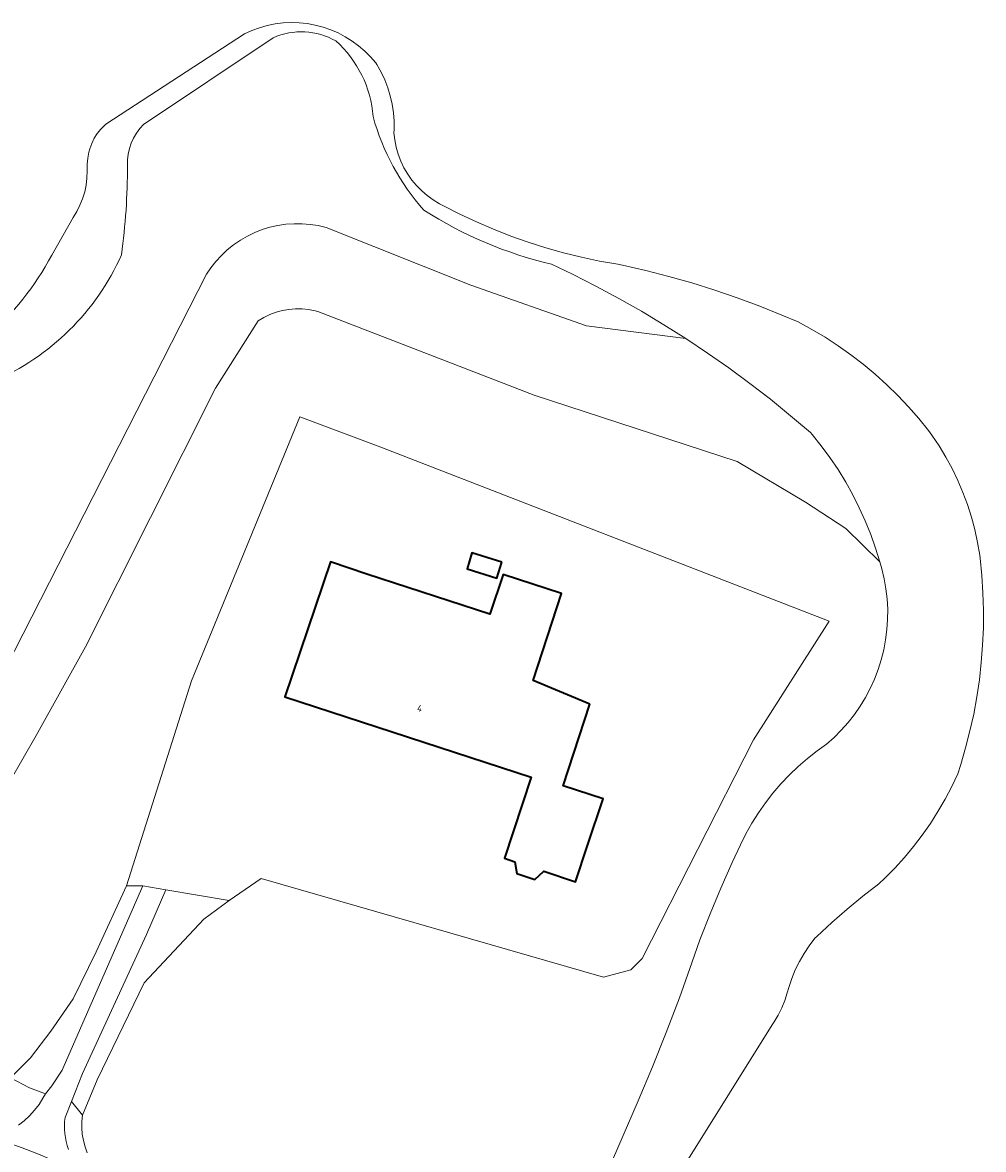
# Model space of a CAD drawing. Header units: metres. Extents: x 178952 to 185583, y 415201 to 419317.
# Tile 147 of 165: x 184882 to 185007, y 415863 to 416010. Entities that reach past the tile are written whole.
import ezdxf
from ezdxf.enums import TextEntityAlignment as Align

# ---------------------------------------------------------------- set-up
doc = ezdxf.new("R2010")
doc.units = ezdxf.units.M
for name, color, linetype, lineweight in [('B-XX-OG-BEBOUWING-GV', 252, 'Continuous', 35), ('B-XX-OG-BEBOUWING-T18', 252, 'Continuous', 18), ('B-XX-OG-BEBOUWING_SCHUUR-GV', 252, 'Continuous', 35), ('B-XX-OG-TERREIN_CULTUURSCHEIDING-GV', 253, 'Continuous', 18), ('B-XX-OG-WATER-GV', 253, 'Continuous', 18), ('B-XX-OG-WATER_SLOOT-GV', 253, 'Continuous', 18), ('B-XX-OG-WEG-GV', 253, 'Continuous', 18)]:
    doc.layers.add(name, color=color, linetype=linetype, lineweight=lineweight)
doc.styles.add('NLCS-ISO-M-T18', font='NLCS-ISO.ttf', dxfattribs={"height": 1.8})

msp = doc.modelspace()

# ---------------------------------------------------------------- linework, layer by layer
at = {"layer": 'B-XX-OG-BEBOUWING-GV'}
msp.add_lwpolyline([(184955.929, 415921.284), (184948.545, 415924.382), (184952.259, 415935.73), (184944.608, 415938.234), (184942.91, 415933.044), (184926.841, 415938.279), (184922.102, 415939.878), (184916.14, 415922.23), (184948.281, 415911.758), (184944.79, 415901.15), (184946.151, 415900.702), (184946.409, 415899.14), (184948.78, 415898.36), (184949.944, 415899.454), (184954.092, 415898.089), (184955.662, 415902.84), (184957.703, 415908.908), (184952.458, 415910.615)], close=True, dxfattribs=at)
at = {"layer": 'B-XX-OG-BEBOUWING_SCHUUR-GV'}
msp.add_lwpolyline([(184944.446, 415939.852), (184940.56, 415941.05), (184939.914, 415938.955), (184943.8, 415937.757)], close=True, dxfattribs=at)
at = {"layer": 'B-XX-OG-TERREIN_CULTUURSCHEIDING-GV'}
for points in [[(184914.596, 416008.338), (184897.669, 415997.02)], [(184914.596, 416008.338), (184897.669, 415997.02)], [(184875.06, 415917.06), (184905.902, 415977.462), (184906.463, 415978.29), (184907.12, 415979.122), (184907.837, 415979.901), (184908.612, 415980.625), (184909.439, 415981.288), (184910.313, 415981.887), (184911.23, 415982.418), (184912.185, 415982.879), (184913.172, 415983.266), (184914.185, 415983.578), (184915.218, 415983.813), (184916.267, 415983.969), (184917.324, 415984.045), (184918.384, 415984.042), (184919.441, 415983.958), (184920.488, 415983.795), (184921.52, 415983.554), (184940.389, 415976.027), (184955.512, 415970.695), (184968.476, 415969.033), (184965.602, 415970.851), (184962.686, 415972.601), (184959.729, 415974.282), (184956.733, 415975.893), (184953.701, 415977.433), (184950.942, 415978.757)], [(184875.06, 415917.06), (184905.902, 415977.462), (184906.463, 415978.29), (184907.12, 415979.122), (184907.837, 415979.901), (184908.612, 415980.625), (184909.439, 415981.288), (184910.313, 415981.887), (184911.23, 415982.418), (184912.185, 415982.879), (184913.172, 415983.266), (184914.185, 415983.578), (184915.218, 415983.813), (184916.267, 415983.969), (184917.324, 415984.045), (184918.384, 415984.042), (184919.441, 415983.958), (184920.488, 415983.795), (184921.52, 415983.554), (184940.389, 415976.027), (184955.512, 415970.695), (184968.476, 415969.033), (184965.602, 415970.851), (184962.686, 415972.601), (184959.729, 415974.282), (184956.733, 415975.893), (184953.701, 415977.433), (184950.942, 415978.757)], [(184878.518, 415908.286), (184883.669, 415917.207), (184890.08, 415928.787), (184907.085, 415962.553), (184912.654, 415971.353), (184913.39, 415971.799), (184914.165, 415972.175), (184914.972, 415972.478), (184915.803, 415972.704), (184916.651, 415972.853), (184917.51, 415972.922), (184918.371, 415972.911), (184919.228, 415972.821), (184920.072, 415972.651), (184920.429, 415972.554), (184948.678, 415961.656), (184975.192, 415952.982), (184984.085, 415947.685), (184989.384, 415944.232), (184993.818, 415939.855), (184993.259, 415941.669), (184992.624, 415943.458), (184991.915, 415945.218), (184991.132, 415946.947), (184990.277, 415948.641), (184989.351, 415950.298), (184988.356, 415951.915), (184987.294, 415953.488), (184986.167, 415955.015), (184984.976, 415956.493), (184984.755, 415956.754), (184982.165, 415958.958), (184979.523, 415961.101), (184976.832, 415963.181), (184974.093, 415965.197), (184971.307, 415967.148), (184968.476, 415969.033), (184955.512, 415970.695), (184940.389, 415976.027), (184921.52, 415983.554), (184920.488, 415983.795), (184919.441, 415983.958), (184918.384, 415984.042), (184917.324, 415984.045), (184916.267, 415983.969), (184915.218, 415983.813), (184914.185, 415983.578), (184913.172, 415983.266), (184912.185, 415982.879), (184911.23, 415982.418), (184910.313, 415981.887), (184909.439, 415981.288), (184908.612, 415980.625), (184907.837, 415979.901), (184907.12, 415979.122), (184906.463, 415978.29), (184905.902, 415977.462), (184875.06, 415917.06)], [(184946.905, 415833.953), (184962.253, 415869.454), (184964.121, 415873.917), (184965.916, 415878.41), (184967.636, 415882.932), (184969.28, 415887.482), (184970.323, 415890.496), (184971.651, 415893.887), (184973.054, 415897.248), (184974.529, 415900.577), (184975.607, 415902.891), (184976.318, 415904.328), (184977.1, 415905.728), (184977.95, 415907.087), (184978.867, 415908.402), (184979.848, 415909.669), (184980.892, 415910.886), (184981.995, 415912.05), (184983.154, 415913.156), (184984.368, 415914.204), (184985.632, 415915.19), (184986.831, 415916.037), (184987.83, 415916.924), (184988.775, 415917.869), (184989.661, 415918.87), (184990.486, 415919.921), (184991.246, 415921.02), (184991.94, 415922.163), (184992.563, 415923.345), (184993.115, 415924.562), (184993.593, 415925.81), (184993.996, 415927.084), (184994.322, 415928.381), (184994.569, 415929.694), (184994.738, 415931.02), (184994.826, 415932.353), (184994.835, 415933.69), (184994.764, 415935.024), (184994.614, 415936.352), (184994.384, 415937.669), (184994.076, 415938.969), (184993.818, 415939.855), (184989.384, 415944.232), (184984.085, 415947.685), (184975.192, 415952.982), (184948.678, 415961.656), (184920.429, 415972.554), (184920.072, 415972.651), (184919.228, 415972.821), (184918.371, 415972.911), (184917.51, 415972.922), (184916.651, 415972.853), (184915.803, 415972.704), (184914.972, 415972.478), (184914.165, 415972.175), (184913.39, 415971.799), (184912.654, 415971.353), (184907.085, 415962.553), (184890.08, 415928.787), (184883.669, 415917.207), (184878.518, 415908.286)], [(184946.905, 415833.953), (184962.253, 415869.454), (184964.121, 415873.917), (184965.916, 415878.41), (184967.636, 415882.932), (184969.28, 415887.482), (184970.323, 415890.496), (184971.651, 415893.887), (184973.054, 415897.248), (184974.529, 415900.577), (184975.607, 415902.891), (184976.318, 415904.328), (184977.1, 415905.728), (184977.95, 415907.087), (184978.867, 415908.402), (184979.848, 415909.669), (184980.892, 415910.886), (184981.995, 415912.05), (184983.154, 415913.156), (184984.368, 415914.204), (184985.632, 415915.19), (184986.831, 415916.037), (184987.83, 415916.924), (184988.775, 415917.869), (184989.661, 415918.87), (184990.486, 415919.921), (184991.246, 415921.02), (184991.94, 415922.163), (184992.563, 415923.345), (184993.115, 415924.562), (184993.593, 415925.81), (184993.996, 415927.084), (184994.322, 415928.381), (184994.569, 415929.694), (184994.738, 415931.02), (184994.826, 415932.353), (184994.835, 415933.69), (184994.764, 415935.024), (184994.614, 415936.352), (184994.384, 415937.669), (184994.076, 415938.969), (184993.818, 415939.855), (184989.384, 415944.232), (184984.085, 415947.685), (184975.192, 415952.982), (184948.678, 415961.656), (184920.429, 415972.554), (184920.072, 415972.651), (184919.228, 415972.821), (184918.371, 415972.911), (184917.51, 415972.922), (184916.651, 415972.853), (184915.803, 415972.704), (184914.972, 415972.478), (184914.165, 415972.175), (184913.39, 415971.799), (184912.654, 415971.353), (184907.085, 415962.553), (184890.08, 415928.787), (184883.669, 415917.207), (184878.518, 415908.286)], [(184880.287, 415872.484), (184882.911, 415875.103), (184885.58, 415878.551), (184888.488, 415882.791), (184891.51, 415888.95), (184895.433, 415897.54), (184903.932, 415924.345), (184918.097, 415958.822), (184928.662, 415954.84), (184987.198, 415932.128), (184977.326, 415916.611), (184962.763, 415888.067), (184961.296, 415886.581), (184957.723, 415885.618), (184913.014, 415898.501), (184908.857, 415895.614), (184905.567, 415893.193), (184897.752, 415884.865), (184891.607, 415872.226), (184889.72, 415867.604), (184889.624, 415866.769), (184889.607, 415865.929), (184889.671, 415865.092), (184889.814, 415864.264), (184890.035, 415863.453), (184890.332, 415862.667)], [(184880.287, 415872.484), (184882.911, 415875.103), (184885.58, 415878.551), (184888.488, 415882.791), (184891.51, 415888.95), (184895.433, 415897.54), (184903.932, 415924.345), (184918.097, 415958.822), (184928.662, 415954.84), (184987.198, 415932.128), (184977.326, 415916.611), (184962.763, 415888.067), (184961.296, 415886.581), (184957.723, 415885.618), (184913.014, 415898.501), (184908.857, 415895.614), (184905.567, 415893.193), (184897.752, 415884.865), (184891.607, 415872.226), (184889.72, 415867.604), (184889.624, 415866.769), (184889.607, 415865.929), (184889.671, 415865.092), (184889.814, 415864.264), (184890.035, 415863.453), (184890.332, 415862.667)]]:
    msp.add_lwpolyline(points, dxfattribs=at)
for points in [[(184895.433, 415897.54), (184897.6, 415897.54), (184900.586, 415897.029), (184908.857, 415895.614), (184913.014, 415898.501), (184957.723, 415885.618), (184961.296, 415886.581), (184962.763, 415888.067), (184977.326, 415916.611), (184987.198, 415932.128), (184928.662, 415954.84), (184918.097, 415958.822), (184903.932, 415924.345)], [(184955.929, 415921.284), (184952.458, 415910.615), (184957.703, 415908.908), (184955.662, 415902.84), (184954.092, 415898.089), (184949.944, 415899.454), (184948.78, 415898.36), (184946.409, 415899.14), (184946.151, 415900.702), (184944.79, 415901.15), (184948.281, 415911.758), (184916.14, 415922.23), (184922.102, 415939.878), (184926.841, 415938.279), (184942.91, 415933.044), (184944.608, 415938.234), (184952.259, 415935.73), (184948.545, 415924.382)]]:
    msp.add_lwpolyline(points, close=True, dxfattribs=at)
for centre, radius, start, end in [((184918.261, 415999.98), 9.126, 60.42458, 113.67502), ((184918.261, 415999.98), 9.126, 60.42458, 113.67502), ((184913.094, 415996.993), 14.59, 4.10632, 48.47964), ((184913.094, 415996.993), 14.59, 4.10632, 48.47964), ((184902.996, 415991.854), 7.421, 135.87587, 181.60254), ((184902.996, 415991.854), 7.421, 135.87587, 181.60254)]:
    msp.add_arc(centre, radius, start, end, dxfattribs=at)
at = {"layer": 'B-XX-OG-TERREIN_CULTUURSCHEIDING-GV', "extrusion": (0, 0, -1)}
for centre, radius, start, end in [((-184957.165, 416006.135), 30.609, 318.36959, 344.66042), ((-184957.165, 416006.135), 30.609, 318.36959, 344.66042), ((-184809.506, 415991.566), 86.072, 179.94696, 187.72947), ((-184809.506, 415991.566), 86.072, 179.94696, 187.72947), ((-184963.269, 416031.119), 53.793, 283.24718, 302.60086), ((-184963.269, 416031.119), 53.793, 283.24718, 302.60086), ((-184865.394, 415993.015), 32.158, 203.89354, 246.86661), ((-184865.394, 415993.015), 32.158, 203.89354, 246.86661)]:
    msp.add_arc(centre, radius, start, end, dxfattribs=at)
at = {"layer": 'B-XX-OG-WATER-GV'}
msp.add_lwpolyline([(184885.686, 415979.934), (184888.474, 415984.843), (184888.96, 415985.627), (184889.377, 415986.45), (184889.721, 415987.307), (184889.989, 415988.19), (184890.18, 415989.093), (184890.292, 415990.009), (184890.325, 415990.931), (184890.323, 415991.036), (184890.313, 415991.832), (184890.384, 415992.625), (184890.533, 415993.407), (184890.652, 415993.843), (184890.907, 415994.539), (184891.236, 415995.203), (184891.634, 415995.828), (184892.097, 415996.406), (184892.62, 415996.931), (184892.767, 415997.06), (184910.849, 416008.852), (184911.809, 416009.288), (184912.8, 416009.65), (184913.816, 416009.935), (184914.85, 416010.143), (184915.897, 416010.271), (184916.951, 416010.321), (184918.005, 416010.29), (184919.054, 416010.179), (184920.092, 416009.989), (184921.112, 416009.721), (184922.11, 416009.377), (184923.078, 416008.958), (184924.011, 416008.467), (184924.905, 416007.906), (184925.754, 416007.28), (184926.553, 416006.591), (184927.297, 416005.843), (184927.983, 416005.042), (184928.154, 416004.82), (184928.697, 416003.847), (184929.168, 416002.838), (184929.565, 416001.798), (184929.887, 416000.732), (184930.131, 415999.646), (184930.297, 415998.545), (184930.383, 415997.435), (184930.39, 415996.321), (184930.373, 415995.933), (184930.479, 415994.981), (184930.664, 415994.041), (184930.927, 415993.12), (184931.266, 415992.224), (184931.678, 415991.359), (184932.161, 415990.532), (184932.711, 415989.748), (184933.325, 415989.013), (184933.998, 415988.331), (184934.725, 415987.708), (184935.502, 415987.147), (184936.323, 415986.654), (184936.821, 415986.397), (184938.969, 415985.297), (184941.153, 415984.268), (184943.369, 415983.312), (184945.616, 415982.43), (184947.891, 415981.623), (184950.191, 415980.892), (184952.515, 415980.237), (184954.858, 415979.66), (184957.22, 415979.161), (184959.597, 415978.74), (184960.21, 415978.645), (184963.25, 415977.942), (184966.271, 415977.163), (184969.27, 415976.306), (184972.247, 415975.372), (184975.199, 415974.362), (184978.124, 415973.277), (184981.02, 415972.117), (184983.141, 415971.212), (184984.926, 415970.241), (184986.671, 415969.201), (184988.374, 415968.093), (184990.032, 415966.918), (184991.643, 415965.679), (184993.203, 415964.378), (184994.711, 415963.016), (184996.165, 415961.596), (184997.561, 415960.12), (184998.898, 415958.59), (185000.174, 415957.008), (185000.617, 415956.428), (185001.563, 415955.011), (185002.442, 415953.551), (185003.252, 415952.051), (185003.99, 415950.515), (185004.656, 415948.946), (185005.247, 415947.348), (185005.762, 415945.724), (185006.201, 415944.077), (185006.562, 415942.411), (185006.844, 415940.731), (185006.897, 415940.346), (185007.124, 415938.085), (185007.271, 415935.817), (185007.338, 415933.546), (185007.326, 415931.273), (185007.233, 415929.003), (185007.06, 415926.737), (185006.808, 415924.478), (185006.477, 415922.23), (185006.066, 415919.995), (185005.577, 415917.776), (185005.011, 415915.576), (185004.367, 415913.396), (185003.976, 415912.195), (185003.189, 415910.511), (185002.331, 415908.862), (185001.403, 415907.252), (185000.406, 415905.683), (184999.342, 415904.158), (184998.214, 415902.68), (184997.024, 415901.253), (184995.773, 415899.877), (184994.464, 415898.557), (184993.692, 415897.83), (184991.585, 415896.195), (184989.529, 415894.498), (184987.524, 415892.74), (184985.573, 415890.923), (184985.338, 415890.696), (184984.594, 415889.727), (184983.916, 415888.711), (184983.306, 415887.653), (184982.766, 415886.558), (184982.299, 415885.429), (184981.907, 415884.272), (184981.71, 415883.575), (184981.395, 415882.578), (184981.004, 415881.607), (184980.54, 415880.67), (184980.006, 415879.771), (184979.762, 415879.407), (184968.599, 415861.538)], dxfattribs=at)
msp.add_lwpolyline([(184885.686, 415979.934), (184888.474, 415984.843), (184888.96, 415985.627), (184889.377, 415986.45), (184889.721, 415987.307), (184889.989, 415988.19), (184890.18, 415989.093), (184890.292, 415990.009), (184890.325, 415990.931), (184890.323, 415991.036), (184890.313, 415991.832), (184890.384, 415992.625), (184890.533, 415993.407), (184890.652, 415993.843), (184890.907, 415994.539), (184891.236, 415995.203), (184891.634, 415995.828), (184892.097, 415996.406), (184892.62, 415996.931), (184892.767, 415997.06), (184910.849, 416008.852), (184911.809, 416009.288), (184912.8, 416009.65), (184913.816, 416009.935), (184914.85, 416010.143), (184915.897, 416010.271), (184916.951, 416010.321), (184918.005, 416010.29), (184919.054, 416010.179), (184920.092, 416009.989), (184921.112, 416009.721), (184922.11, 416009.377), (184923.078, 416008.958), (184924.011, 416008.467), (184924.905, 416007.906), (184925.754, 416007.28), (184926.553, 416006.591), (184927.297, 416005.843), (184927.983, 416005.042), (184928.154, 416004.82), (184928.697, 416003.847), (184929.168, 416002.838), (184929.565, 416001.798), (184929.887, 416000.732), (184930.131, 415999.646), (184930.297, 415998.545), (184930.383, 415997.435), (184930.39, 415996.321), (184930.373, 415995.933), (184930.479, 415994.981), (184930.664, 415994.041), (184930.927, 415993.12), (184931.266, 415992.224), (184931.678, 415991.359), (184932.161, 415990.532), (184932.711, 415989.748), (184933.325, 415989.013), (184933.998, 415988.331), (184934.725, 415987.708), (184935.502, 415987.147), (184936.323, 415986.654), (184936.821, 415986.397), (184938.969, 415985.297), (184941.153, 415984.268), (184943.369, 415983.312), (184945.616, 415982.43), (184947.891, 415981.623), (184950.191, 415980.892), (184952.515, 415980.237), (184954.858, 415979.66), (184957.22, 415979.161), (184959.597, 415978.74), (184960.21, 415978.645), (184963.25, 415977.942), (184966.271, 415977.163), (184969.27, 415976.306), (184972.247, 415975.372), (184975.199, 415974.362), (184978.124, 415973.277), (184981.02, 415972.117), (184983.141, 415971.212), (184984.926, 415970.241), (184986.671, 415969.201), (184988.374, 415968.093), (184990.032, 415966.918), (184991.643, 415965.679), (184993.203, 415964.378), (184994.711, 415963.016), (184996.165, 415961.596), (184997.561, 415960.12), (184998.898, 415958.59), (185000.174, 415957.008), (185000.617, 415956.428), (185001.563, 415955.011), (185002.442, 415953.551), (185003.252, 415952.051), (185003.99, 415950.515), (185004.656, 415948.946), (185005.247, 415947.348), (185005.762, 415945.724), (185006.201, 415944.077), (185006.562, 415942.411), (185006.844, 415940.731), (185006.897, 415940.346), (185007.124, 415938.085), (185007.271, 415935.817), (185007.338, 415933.546), (185007.326, 415931.273), (185007.233, 415929.003), (185007.06, 415926.737), (185006.808, 415924.478), (185006.477, 415922.23), (185006.066, 415919.995), (185005.577, 415917.776), (185005.011, 415915.576), (185004.367, 415913.396), (185003.976, 415912.195), (185003.189, 415910.511), (185002.331, 415908.862), (185001.403, 415907.252), (185000.406, 415905.683), (184999.342, 415904.158), (184998.214, 415902.68), (184997.024, 415901.253), (184995.773, 415899.877), (184994.464, 415898.557), (184993.692, 415897.83), (184991.585, 415896.195), (184989.529, 415894.498), (184987.524, 415892.74), (184985.573, 415890.923), (184985.338, 415890.696), (184984.594, 415889.727), (184983.916, 415888.711), (184983.306, 415887.653), (184982.766, 415886.558), (184982.299, 415885.429), (184981.907, 415884.272), (184981.71, 415883.575), (184981.395, 415882.578), (184981.004, 415881.607), (184980.54, 415880.67), (184980.006, 415879.771), (184979.762, 415879.407), (184968.599, 415861.538)], dxfattribs=at)
msp.add_arc((184854.252, 415996.482), 35.524, 288.08426, 332.23625, dxfattribs=at)
msp.add_arc((184854.252, 415996.482), 35.524, 288.08426, 332.23625, dxfattribs=at)
at = {"layer": 'B-XX-OG-WATER_SLOOT-GV'}
for points in [[(184968.599, 415861.538), (184979.762, 415879.407), (184980.006, 415879.771), (184980.54, 415880.67), (184981.004, 415881.607), (184981.395, 415882.578), (184981.71, 415883.575), (184981.907, 415884.272), (184982.299, 415885.429), (184982.766, 415886.558), (184983.306, 415887.653), (184983.916, 415888.711), (184984.594, 415889.727), (184985.338, 415890.696), (184985.573, 415890.923), (184987.524, 415892.74), (184989.529, 415894.498), (184991.585, 415896.195), (184993.692, 415897.83), (184994.464, 415898.557), (184995.773, 415899.877), (184997.024, 415901.253), (184998.214, 415902.68), (184999.342, 415904.158), (185000.406, 415905.683), (185001.403, 415907.252), (185002.331, 415908.862), (185003.189, 415910.511), (185003.976, 415912.195), (185004.367, 415913.396), (185005.011, 415915.576), (185005.577, 415917.776), (185006.066, 415919.995), (185006.477, 415922.23), (185006.808, 415924.478), (185007.06, 415926.737), (185007.233, 415929.003), (185007.326, 415931.273), (185007.338, 415933.546), (185007.271, 415935.817), (185007.124, 415938.085), (185006.897, 415940.346), (185006.844, 415940.731), (185006.562, 415942.411), (185006.201, 415944.077), (185005.762, 415945.724), (185005.247, 415947.348), (185004.656, 415948.946), (185003.99, 415950.515), (185003.252, 415952.051), (185002.442, 415953.551), (185001.563, 415955.011), (185000.617, 415956.428), (185000.174, 415957.008), (184998.898, 415958.59), (184997.561, 415960.12), (184996.165, 415961.596), (184994.711, 415963.016), (184993.203, 415964.378), (184991.643, 415965.679), (184990.032, 415966.918), (184988.374, 415968.093), (184986.671, 415969.201), (184984.926, 415970.241), (184983.141, 415971.212), (184981.02, 415972.117), (184978.124, 415973.277), (184975.199, 415974.362), (184972.247, 415975.372), (184969.27, 415976.306), (184966.271, 415977.163), (184963.25, 415977.942), (184960.21, 415978.645), (184959.597, 415978.74), (184957.22, 415979.161), (184954.858, 415979.66), (184952.515, 415980.237), (184950.191, 415980.892), (184947.891, 415981.623), (184945.616, 415982.43), (184943.369, 415983.312), (184941.153, 415984.268), (184938.969, 415985.297), (184936.821, 415986.397), (184936.323, 415986.654), (184935.502, 415987.147), (184934.725, 415987.708), (184933.998, 415988.331), (184933.325, 415989.013), (184932.711, 415989.748), (184932.161, 415990.532), (184931.678, 415991.359), (184931.266, 415992.224), (184930.927, 415993.12), (184930.664, 415994.041), (184930.479, 415994.981), (184930.373, 415995.933), (184930.39, 415996.321), (184930.383, 415997.435), (184930.297, 415998.545), (184930.131, 415999.646), (184929.887, 416000.732), (184929.565, 416001.798), (184929.168, 416002.838), (184928.697, 416003.847), (184928.154, 416004.82), (184927.983, 416005.042), (184927.297, 416005.843), (184926.553, 416006.591), (184925.754, 416007.28), (184924.905, 416007.906), (184924.011, 416008.467), (184923.078, 416008.958), (184922.11, 416009.377), (184921.112, 416009.721), (184920.092, 416009.989), (184919.054, 416010.179), (184918.005, 416010.29), (184916.951, 416010.321), (184915.897, 416010.271), (184914.85, 416010.143), (184913.816, 416009.935), (184912.8, 416009.65), (184911.809, 416009.288), (184910.849, 416008.852), (184892.767, 415997.06), (184892.62, 415996.931), (184892.097, 415996.406), (184891.634, 415995.828), (184891.236, 415995.203), (184890.907, 415994.539), (184890.652, 415993.843), (184890.533, 415993.407), (184890.384, 415992.625), (184890.313, 415991.832), (184890.323, 415991.036), (184890.325, 415990.931), (184890.292, 415990.009), (184890.18, 415989.093), (184889.989, 415988.19), (184889.721, 415987.307), (184889.377, 415986.45), (184888.96, 415985.627), (184888.474, 415984.843), (184885.686, 415979.934)], [(184968.599, 415861.538), (184979.762, 415879.407), (184980.006, 415879.771), (184980.54, 415880.67), (184981.004, 415881.607), (184981.395, 415882.578), (184981.71, 415883.575), (184981.907, 415884.272), (184982.299, 415885.429), (184982.766, 415886.558), (184983.306, 415887.653), (184983.916, 415888.711), (184984.594, 415889.727), (184985.338, 415890.696), (184985.573, 415890.923), (184987.524, 415892.74), (184989.529, 415894.498), (184991.585, 415896.195), (184993.692, 415897.83), (184994.464, 415898.557), (184995.773, 415899.877), (184997.024, 415901.253), (184998.214, 415902.68), (184999.342, 415904.158), (185000.406, 415905.683), (185001.403, 415907.252), (185002.331, 415908.862), (185003.189, 415910.511), (185003.976, 415912.195), (185004.367, 415913.396), (185005.011, 415915.576), (185005.577, 415917.776), (185006.066, 415919.995), (185006.477, 415922.23), (185006.808, 415924.478), (185007.06, 415926.737), (185007.233, 415929.003), (185007.326, 415931.273), (185007.338, 415933.546), (185007.271, 415935.817), (185007.124, 415938.085), (185006.897, 415940.346), (185006.844, 415940.731), (185006.562, 415942.411), (185006.201, 415944.077), (185005.762, 415945.724), (185005.247, 415947.348), (185004.656, 415948.946), (185003.99, 415950.515), (185003.252, 415952.051), (185002.442, 415953.551), (185001.563, 415955.011), (185000.617, 415956.428), (185000.174, 415957.008), (184998.898, 415958.59), (184997.561, 415960.12), (184996.165, 415961.596), (184994.711, 415963.016), (184993.203, 415964.378), (184991.643, 415965.679), (184990.032, 415966.918), (184988.374, 415968.093), (184986.671, 415969.201), (184984.926, 415970.241), (184983.141, 415971.212), (184981.02, 415972.117), (184978.124, 415973.277), (184975.199, 415974.362), (184972.247, 415975.372), (184969.27, 415976.306), (184966.271, 415977.163), (184963.25, 415977.942), (184960.21, 415978.645), (184959.597, 415978.74), (184957.22, 415979.161), (184954.858, 415979.66), (184952.515, 415980.237), (184950.191, 415980.892), (184947.891, 415981.623), (184945.616, 415982.43), (184943.369, 415983.312), (184941.153, 415984.268), (184938.969, 415985.297), (184936.821, 415986.397), (184936.323, 415986.654), (184935.502, 415987.147), (184934.725, 415987.708), (184933.998, 415988.331), (184933.325, 415989.013), (184932.711, 415989.748), (184932.161, 415990.532), (184931.678, 415991.359), (184931.266, 415992.224), (184930.927, 415993.12), (184930.664, 415994.041), (184930.479, 415994.981), (184930.373, 415995.933), (184930.39, 415996.321), (184930.383, 415997.435), (184930.297, 415998.545), (184930.131, 415999.646), (184929.887, 416000.732), (184929.565, 416001.798), (184929.168, 416002.838), (184928.697, 416003.847), (184928.154, 416004.82), (184927.983, 416005.042), (184927.297, 416005.843), (184926.553, 416006.591), (184925.754, 416007.28), (184924.905, 416007.906), (184924.011, 416008.467), (184923.078, 416008.958), (184922.11, 416009.377), (184921.112, 416009.721), (184920.092, 416009.989), (184919.054, 416010.179), (184918.005, 416010.29), (184916.951, 416010.321), (184915.897, 416010.271), (184914.85, 416010.143), (184913.816, 416009.935), (184912.8, 416009.65), (184911.809, 416009.288), (184910.849, 416008.852), (184892.767, 415997.06), (184892.62, 415996.931), (184892.097, 415996.406), (184891.634, 415995.828), (184891.236, 415995.203), (184890.907, 415994.539), (184890.652, 415993.843), (184890.533, 415993.407), (184890.384, 415992.625), (184890.313, 415991.832), (184890.323, 415991.036), (184890.325, 415990.931), (184890.292, 415990.009), (184890.18, 415989.093), (184889.989, 415988.19), (184889.721, 415987.307), (184889.377, 415986.45), (184888.96, 415985.627), (184888.474, 415984.843), (184885.686, 415979.934)], [(184897.669, 415997.02), (184914.596, 416008.338)], [(184897.669, 415997.02), (184914.596, 416008.338)], [(184950.942, 415978.757), (184953.701, 415977.433), (184956.733, 415975.893), (184959.729, 415974.282), (184962.686, 415972.601), (184965.602, 415970.851), (184968.476, 415969.033)], [(184950.942, 415978.757), (184953.701, 415977.433), (184956.733, 415975.893), (184959.729, 415974.282), (184962.686, 415972.601), (184965.602, 415970.851), (184968.476, 415969.033)], [(184968.476, 415969.033), (184971.307, 415967.148), (184974.093, 415965.197), (184976.832, 415963.181), (184979.523, 415961.101), (184982.165, 415958.958), (184984.755, 415956.754), (184984.976, 415956.493), (184986.167, 415955.015), (184987.294, 415953.488), (184988.356, 415951.915), (184989.351, 415950.298), (184990.277, 415948.641), (184991.132, 415946.947), (184991.915, 415945.218), (184992.624, 415943.458), (184993.259, 415941.669), (184993.818, 415939.855), (184994.076, 415938.969), (184994.384, 415937.669), (184994.614, 415936.352), (184994.764, 415935.024), (184994.835, 415933.69), (184994.826, 415932.353), (184994.738, 415931.02), (184994.569, 415929.694), (184994.322, 415928.381), (184993.996, 415927.084), (184993.593, 415925.81), (184993.115, 415924.562), (184992.563, 415923.345), (184991.94, 415922.163), (184991.246, 415921.02), (184990.486, 415919.921), (184989.661, 415918.87), (184988.775, 415917.869), (184987.83, 415916.924), (184986.831, 415916.037), (184985.632, 415915.19), (184984.368, 415914.204), (184983.154, 415913.156), (184981.995, 415912.05), (184980.892, 415910.886), (184979.848, 415909.669), (184978.867, 415908.402), (184977.95, 415907.087), (184977.1, 415905.728), (184976.318, 415904.328), (184975.607, 415902.891), (184974.529, 415900.577), (184973.054, 415897.248), (184971.651, 415893.887), (184970.323, 415890.496), (184969.28, 415887.482), (184967.636, 415882.932), (184965.916, 415878.41), (184964.121, 415873.917), (184962.253, 415869.454), (184946.905, 415833.953)], [(184968.476, 415969.033), (184971.307, 415967.148), (184974.093, 415965.197), (184976.832, 415963.181), (184979.523, 415961.101), (184982.165, 415958.958), (184984.755, 415956.754), (184984.976, 415956.493), (184986.167, 415955.015), (184987.294, 415953.488), (184988.356, 415951.915), (184989.351, 415950.298), (184990.277, 415948.641), (184991.132, 415946.947), (184991.915, 415945.218), (184992.624, 415943.458), (184993.259, 415941.669), (184993.818, 415939.855), (184994.076, 415938.969), (184994.384, 415937.669), (184994.614, 415936.352), (184994.764, 415935.024), (184994.835, 415933.69), (184994.826, 415932.353), (184994.738, 415931.02), (184994.569, 415929.694), (184994.322, 415928.381), (184993.996, 415927.084), (184993.593, 415925.81), (184993.115, 415924.562), (184992.563, 415923.345), (184991.94, 415922.163), (184991.246, 415921.02), (184990.486, 415919.921), (184989.661, 415918.87), (184988.775, 415917.869), (184987.83, 415916.924), (184986.831, 415916.037), (184985.632, 415915.19), (184984.368, 415914.204), (184983.154, 415913.156), (184981.995, 415912.05), (184980.892, 415910.886), (184979.848, 415909.669), (184978.867, 415908.402), (184977.95, 415907.087), (184977.1, 415905.728), (184976.318, 415904.328), (184975.607, 415902.891), (184974.529, 415900.577), (184973.054, 415897.248), (184971.651, 415893.887), (184970.323, 415890.496), (184969.28, 415887.482), (184967.636, 415882.932), (184965.916, 415878.41), (184964.121, 415873.917), (184962.253, 415869.454), (184946.905, 415833.953)]]:
    msp.add_lwpolyline(points, dxfattribs=at)
at = {"layer": 'B-XX-OG-WATER_SLOOT-GV', "extrusion": (0, 0, -1)}
for centre, radius, start, end in [((-184918.261, 415999.98), 9.126, 66.32498, 119.57542), ((-184918.261, 415999.98), 9.126, 66.32498, 119.57542), ((-184913.094, 415996.993), 14.59, 131.52036, 175.89368), ((-184913.094, 415996.993), 14.59, 131.52036, 175.89368), ((-184902.996, 415991.854), 7.421, 358.39746, 44.12413), ((-184902.996, 415991.854), 7.421, 358.39746, 44.12413), ((-184854.252, 415996.482), 35.524, 207.76375, 251.91574), ((-184854.252, 415996.482), 35.524, 207.76375, 251.91574)]:
    msp.add_arc(centre, radius, start, end, dxfattribs=at)
at = {"layer": 'B-XX-OG-WATER_SLOOT-GV'}
for centre, radius, start, end in [((184957.165, 416006.135), 30.609, 195.33958, 221.63041), ((184957.165, 416006.135), 30.609, 195.33958, 221.63041), ((184809.506, 415991.566), 86.072, 352.27053, 0.05304), ((184809.506, 415991.566), 86.072, 352.27053, 0.05304), ((184963.269, 416031.119), 53.793, 237.39914, 256.75282), ((184963.269, 416031.119), 53.793, 237.39914, 256.75282), ((184865.394, 415993.015), 32.158, 293.13339, 336.10646), ((184865.394, 415993.015), 32.158, 293.13339, 336.10646)]:
    msp.add_arc(centre, radius, start, end, dxfattribs=at)
at = {"layer": 'B-XX-OG-WEG-GV'}
for points in [[(184897.6, 415897.54), (184895.433, 415897.54), (184891.51, 415888.95), (184888.488, 415882.791), (184885.58, 415878.551), (184882.911, 415875.103), (184880.287, 415872.484), (184882.794, 415871.183), (184884.869, 415870.389), (184885.693, 415871.415), (184887.041, 415873.461), (184887.332, 415874.076)], [(184905.567, 415893.193), (184908.857, 415895.614), (184900.586, 415897.029), (184898.066, 415891.174), (184889.702, 415873.018), (184888.253, 415869.382), (184889.72, 415867.604), (184891.607, 415872.226), (184897.752, 415884.865)]]:
    msp.add_lwpolyline(points, close=True, dxfattribs=at)
for points in [[(184889.702, 415873.018), (184898.066, 415891.174), (184900.586, 415897.029), (184897.6, 415897.54), (184887.332, 415874.076), (184887.041, 415873.461), (184885.693, 415871.415), (184884.869, 415870.389), (184884.547, 415869.801), (184884.028, 415868.994), (184883.444, 415868.234), (184882.799, 415867.525), (184882.096, 415866.872), (184881.342, 415866.28)], [(184877.276, 415860.492), (184878.488, 415860.074), (184881.91, 415858.895), (184884.568, 415856.739), (184886.867, 415861.197), (184885.624, 415861.783), (184883.739, 415862.598), (184881.824, 415863.339), (184879.882, 415864.005), (184877.915, 415864.595), (184876.686, 415864.97), (184875.725, 415865.263), (184875.604, 415865.09), (184871.527, 415866.305), (184859.492, 415869.739), (184788.621, 415888.57)], [(184887.425, 415867.302), (184888.253, 415869.382), (184889.702, 415873.018)], [(184881.342, 415866.28), (184882.096, 415866.872), (184882.799, 415867.525), (184883.444, 415868.234), (184884.028, 415868.994), (184884.547, 415869.801), (184884.869, 415870.389), (184882.794, 415871.183), (184880.287, 415872.484)], [(184890.332, 415862.667), (184890.035, 415863.453), (184889.814, 415864.264), (184889.671, 415865.092), (184889.607, 415865.929), (184889.624, 415866.769), (184889.72, 415867.604), (184888.253, 415869.382), (184887.425, 415867.302)], [(184881.824, 415863.339), (184883.739, 415862.598), (184885.624, 415861.783), (184886.867, 415861.197), (184888.695, 415860.261), (184890.429, 415859.287)]]:
    msp.add_lwpolyline(points, dxfattribs=at)
at = {"layer": 'B-XX-OG-WEG-GV', "extrusion": (0, 0, -1)}
msp.add_arc((-184896.433, 415866.11), 9.086, 340.74031, 7.53794, dxfattribs=at)
at = {"layer": 'B-XX-OG-WEG-GV'}
msp.add_arc((184896.433, 415866.11), 9.086, 172.46206, 199.25969, dxfattribs=at)

# ---------------------------------------------------------------- texts
at = {"layer": 'B-XX-OG-BEBOUWING-T18', "style": 'NLCS-ISO-M-T18'}
msp.add_text('4', height=0.9, rotation=342, dxfattribs=at).set_placement((184933.752, 415920.751), align=Align.MIDDLE_CENTER)

doc.saveas('drawing.dxf')
